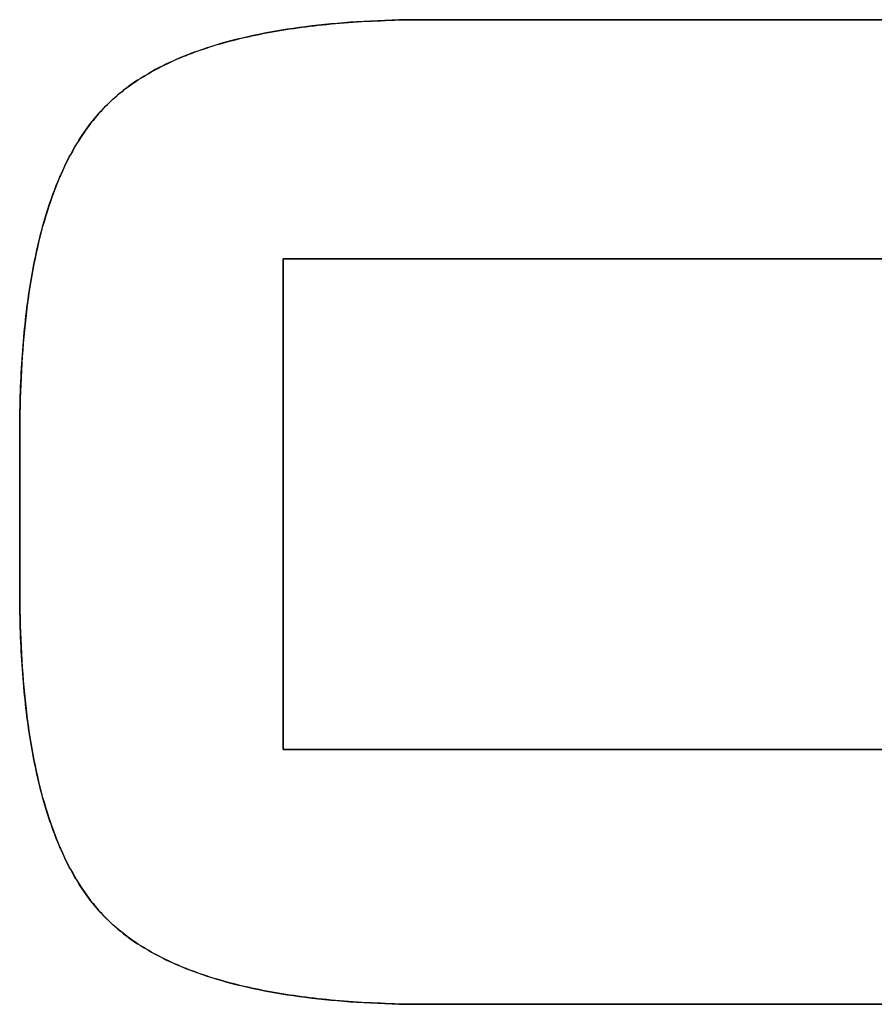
# Model space of a CAD drawing. Extents: x -4.4 to 4.4, y -6.1 to 5.8.
# Tile 101 of 157: x -0.3916 to -0.3333, y -1.1063 to -1.0391. Entities that reach past the tile are written whole.
import ezdxf

# ---------------------------------------------------------------- set-up
doc = ezdxf.new("R2010")
doc.units = 0
doc.layers.get('0').update_dxf_attribs({"linetype": 'CONTINUOUS'})

# ---------------------------------------------------------------- blocks, each defined once
blk = doc.blocks.new('*U1')
for p, q in [((-0.363701, -1.03908, 5.305), (-0.363701, -1.03908, 5.3048)), ((-0.299914, -1.03908, 5.3048), (-0.363701, -1.03908, 5.3048)), ((-0.363701, -1.03908, 5.305), (-0.299914, -1.03908, 5.305)), ((-0.373642, -1.055411, 5.3048), (-0.288908, -1.055411, 5.3048)), ((-0.373642, -1.088902, 5.3048), (-0.373642, -1.055411, 5.3048)), ((-0.288908, -1.055411, 5.305), (-0.373642, -1.055411, 5.305)), ((-0.373642, -1.055411, 5.305), (-0.373642, -1.088902, 5.305)), ((-0.39163, -1.067482, 5.305), (-0.39163, -1.067482, 5.3048)), ((-0.39163, -1.067482, 5.3048), (-0.39163, -1.077896, 5.3048)), ((-0.39163, -1.077896, 5.305), (-0.39163, -1.067482, 5.305)), ((-0.39163, -1.077896, 5.305), (-0.39163, -1.077896, 5.3048)), ((-0.298139, -1.088902, 5.3048), (-0.373642, -1.088902, 5.3048)), ((-0.373642, -1.088902, 5.305), (-0.298139, -1.088902, 5.305)), ((-0.363701, -1.106299, 5.305), (-0.363701, -1.106299, 5.3048)), ((-0.363701, -1.106299, 5.3048), (-0.288317, -1.106299, 5.3048)), ((-0.288317, -1.106299, 5.305), (-0.363701, -1.106299, 5.305))]:
    blk.add_line(p, q)
at = {"extrusion": (0, -1, 0)}
for p, q in [((-0.363701, -1.03908, 5.305), (-0.299914, -1.03908, 5.305)), ((-0.363701, -1.03908, 5.305), (-0.363701, -1.03908, 5.3048)), ((-0.299914, -1.03908, 5.3048), (-0.363701, -1.03908, 5.3048)), ((-0.373642, -1.088902, 5.305), (-0.298139, -1.088902, 5.305)), ((-0.373642, -1.088902, 5.305), (-0.373642, -1.088902, 5.3048)), ((-0.298139, -1.088902, 5.3048), (-0.373642, -1.088902, 5.3048))]:
    blk.add_line(p, q, dxfattribs=at)
at = {"extrusion": (-1, 0, 0)}
for p, q in [((-0.373642, -1.055411, 5.305), (-0.373642, -1.088902, 5.305)), ((-0.373642, -1.055411, 5.305), (-0.373642, -1.055411, 5.3048)), ((-0.373642, -1.088902, 5.3048), (-0.373642, -1.055411, 5.3048)), ((-0.373642, -1.088902, 5.305), (-0.373642, -1.088902, 5.3048))]:
    blk.add_line(p, q, dxfattribs=at)
at = {"extrusion": (0, 1, 0)}
for p, q in [((-0.288908, -1.055411, 5.305), (-0.373642, -1.055411, 5.305)), ((-0.373642, -1.055411, 5.305), (-0.373642, -1.055411, 5.3048)), ((-0.373642, -1.055411, 5.3048), (-0.288908, -1.055411, 5.3048)), ((-0.288317, -1.106299, 5.305), (-0.363701, -1.106299, 5.305)), ((-0.363701, -1.106299, 5.305), (-0.363701, -1.106299, 5.3048)), ((-0.363701, -1.106299, 5.3048), (-0.288317, -1.106299, 5.3048))]:
    blk.add_line(p, q, dxfattribs=at)
at = {"extrusion": (1, 0, 0)}
for p, q in [((-0.39163, -1.077896, 5.305), (-0.39163, -1.067482, 5.305)), ((-0.39163, -1.067482, 5.305), (-0.39163, -1.067482, 5.3048)), ((-0.39163, -1.067482, 5.3048), (-0.39163, -1.077896, 5.3048)), ((-0.39163, -1.077896, 5.305), (-0.39163, -1.077896, 5.3048))]:
    blk.add_line(p, q, dxfattribs=at)
for points in [[(-0.39163, -1.06748, 5.305), (-0.39163, -1.06714, 5.305), (-0.391628, -1.0668, 5.305), (-0.391625, -1.06646, 5.305), (-0.39162, -1.06612, 5.305), (-0.391614, -1.06579, 5.305), (-0.391607, -1.06546, 5.305), (-0.391599, -1.06513, 5.305), (-0.39159, -1.0648, 5.305), (-0.391579, -1.06447, 5.305), (-0.391567, -1.06415, 5.305), (-0.391553, -1.06383, 5.305), (-0.391539, -1.06351, 5.305), (-0.391523, -1.0632, 5.305), (-0.391506, -1.06288, 5.305), (-0.391487, -1.06257, 5.305), (-0.391467, -1.06226, 5.305), (-0.391447, -1.06196, 5.305), (-0.391424, -1.06165, 5.305), (-0.391401, -1.06135, 5.305), (-0.391376, -1.06105, 5.305), (-0.39135, -1.06075, 5.305), (-0.391323, -1.06046, 5.305), (-0.391294, -1.06017, 5.305), (-0.391264, -1.05988, 5.305), (-0.391233, -1.05959, 5.305), (-0.3912, -1.0593, 5.305), (-0.391167, -1.05902, 5.305), (-0.391132, -1.05874, 5.305), (-0.391096, -1.05846, 5.305), (-0.391058, -1.05818, 5.305), (-0.391019, -1.05791, 5.305), (-0.390979, -1.05763, 5.305), (-0.390938, -1.05736, 5.305), (-0.390895, -1.0571, 5.305), (-0.390851, -1.05683, 5.305), (-0.390806, -1.05657, 5.305), (-0.39076, -1.05631, 5.305), (-0.390712, -1.05605, 5.305), (-0.390663, -1.05579, 5.305), (-0.390613, -1.05554, 5.305), (-0.390561, -1.05529, 5.305), (-0.390509, -1.05504, 5.305), (-0.390455, -1.05479, 5.305), (-0.390399, -1.05455, 5.305), (-0.390343, -1.05431, 5.305), (-0.390285, -1.05407, 5.305), (-0.390226, -1.05383, 5.305), (-0.390165, -1.05359, 5.305), (-0.390104, -1.05336, 5.305), (-0.390041, -1.05313, 5.305), (-0.389977, -1.0529, 5.305), (-0.389911, -1.05267, 5.305), (-0.389844, -1.05245, 5.305), (-0.389776, -1.05223, 5.305), (-0.389707, -1.05201, 5.305), (-0.389636, -1.05179, 5.305), (-0.389564, -1.05158, 5.305), (-0.389491, -1.05136, 5.305), (-0.389417, -1.05115, 5.305), (-0.389341, -1.05095, 5.305), (-0.389264, -1.05074, 5.305), (-0.389186, -1.05054, 5.305), (-0.389107, -1.05034, 5.305), (-0.389026, -1.05014, 5.305), (-0.388944, -1.04994, 5.305), (-0.388861, -1.04975, 5.305), (-0.388776, -1.04956, 5.305), (-0.38869, -1.04937, 5.305), (-0.388603, -1.04918, 5.305), (-0.388515, -1.04899, 5.305), (-0.388425, -1.04881, 5.305), (-0.388334, -1.04863, 5.305), (-0.388242, -1.04845, 5.305), (-0.388149, -1.04828, 5.305), (-0.388054, -1.0481, 5.305), (-0.387958, -1.04793, 5.305), (-0.38786, -1.04776, 5.305), (-0.387762, -1.0476, 5.305), (-0.387662, -1.04743, 5.305), (-0.387561, -1.04727, 5.305), (-0.387459, -1.04711, 5.305), (-0.387355, -1.04696, 5.305), (-0.38725, -1.0468, 5.305), (-0.387144, -1.04665, 5.305), (-0.387036, -1.0465, 5.305), (-0.386928, -1.04635, 5.305), (-0.386818, -1.0462, 5.305), (-0.386706, -1.04606, 5.305), (-0.386594, -1.04592, 5.305), (-0.38648, -1.04578, 5.305), (-0.386365, -1.04564, 5.305), (-0.386249, -1.04551, 5.305), (-0.386131, -1.04538, 5.305), (-0.386012, -1.04525, 5.305), (-0.385892, -1.04512, 5.305), (-0.38577, -1.04499, 5.305), (-0.385647, -1.04487, 5.305), (-0.385521, -1.04475, 5.305), (-0.385392, -1.04463, 5.305), (-0.385262, -1.04451, 5.305), (-0.385129, -1.04439, 5.305), (-0.384993, -1.04427, 5.305), (-0.384856, -1.04415, 5.305), (-0.384716, -1.04404, 5.305), (-0.384574, -1.04393, 5.305), (-0.384429, -1.04381, 5.305), (-0.384282, -1.0437, 5.305), (-0.384133, -1.04359, 5.305), (-0.383982, -1.04349, 5.305), (-0.383828, -1.04338, 5.305), (-0.383672, -1.04327, 5.305), (-0.383513, -1.04317, 5.305), (-0.383353, -1.04307, 5.305), (-0.38319, -1.04297, 5.305), (-0.383024, -1.04286, 5.305), (-0.382857, -1.04277, 5.305), (-0.382687, -1.04267, 5.305), (-0.382514, -1.04257, 5.305), (-0.38234, -1.04248, 5.305), (-0.382163, -1.04238, 5.305), (-0.381984, -1.04229, 5.305), (-0.381802, -1.0422, 5.305), (-0.381618, -1.04211, 5.305), (-0.381432, -1.04202, 5.305), (-0.381244, -1.04193, 5.305), (-0.381053, -1.04185, 5.305), (-0.38086, -1.04176, 5.305), (-0.380665, -1.04168, 5.305), (-0.380467, -1.0416, 5.305), (-0.380267, -1.04152, 5.305), (-0.380065, -1.04144, 5.305), (-0.37986, -1.04136, 5.305), (-0.379653, -1.04128, 5.305), (-0.379444, -1.04121, 5.305), (-0.379233, -1.04113, 5.305), (-0.379019, -1.04106, 5.305), (-0.378803, -1.04099, 5.305), (-0.378584, -1.04092, 5.305), (-0.378363, -1.04085, 5.305), (-0.37814, -1.04078, 5.305), (-0.377915, -1.04072, 5.305), (-0.377687, -1.04065, 5.305), (-0.377457, -1.04059, 5.305), (-0.377225, -1.04053, 5.305), (-0.37699, -1.04047, 5.305), (-0.376754, -1.04041, 5.305), (-0.376514, -1.04035, 5.305), (-0.376273, -1.04029, 5.305), (-0.376029, -1.04024, 5.305), (-0.375783, -1.04018, 5.305), (-0.375534, -1.04013, 5.305), (-0.375283, -1.04008, 5.305), (-0.37503, -1.04003, 5.305), (-0.374775, -1.03998, 5.305), (-0.374517, -1.03993, 5.305), (-0.374257, -1.03988, 5.305), (-0.373995, -1.03984, 5.305), (-0.37373, -1.03979, 5.305), (-0.373463, -1.03975, 5.305), (-0.373194, -1.03971, 5.305), (-0.372922, -1.03967, 5.305), (-0.372649, -1.03963, 5.305), (-0.372372, -1.03959, 5.305), (-0.372094, -1.03956, 5.305), (-0.371813, -1.03952, 5.305), (-0.37153, -1.03949, 5.305), (-0.371245, -1.03946, 5.305), (-0.370957, -1.03943, 5.305), (-0.370667, -1.0394, 5.305), (-0.370374, -1.03937, 5.305), (-0.37008, -1.03934, 5.305), (-0.369783, -1.03932, 5.305), (-0.369483, -1.03929, 5.305), (-0.369182, -1.03927, 5.305), (-0.368878, -1.03925, 5.305), (-0.368572, -1.03923, 5.305), (-0.368263, -1.03921, 5.305), (-0.367952, -1.03919, 5.305), (-0.367639, -1.03917, 5.305), (-0.367324, -1.03916, 5.305), (-0.367006, -1.03915, 5.305), (-0.366686, -1.03913, 5.305), (-0.366364, -1.03912, 5.305), (-0.366039, -1.03911, 5.305), (-0.365712, -1.0391, 5.305), (-0.365382, -1.0391, 5.305), (-0.365051, -1.03909, 5.305), (-0.364717, -1.03909, 5.305), (-0.364381, -1.03908, 5.305), (-0.364042, -1.03908, 5.305), (-0.363701, -1.03908, 5.305)], [(-0.363701, -1.03908, 5.3048), (-0.364213, -1.03908, 5.3048), (-0.36472, -1.03909, 5.3048), (-0.365221, -1.03909, 5.3048), (-0.365717, -1.0391, 5.3048), (-0.366208, -1.03912, 5.3048), (-0.366693, -1.03913, 5.3048), (-0.367174, -1.03915, 5.3048), (-0.367649, -1.03917, 5.3048), (-0.368119, -1.0392, 5.3048), (-0.368584, -1.03923, 5.3048), (-0.369043, -1.03926, 5.3048), (-0.369498, -1.03929, 5.3048), (-0.369947, -1.03933, 5.3048), (-0.370391, -1.03937, 5.3048), (-0.370829, -1.03941, 5.3048), (-0.371263, -1.03946, 5.3048), (-0.371691, -1.03951, 5.3048), (-0.372114, -1.03956, 5.3048), (-0.372531, -1.03961, 5.3048), (-0.372944, -1.03967, 5.3048), (-0.373351, -1.03973, 5.3048), (-0.373753, -1.0398, 5.3048), (-0.37415, -1.03986, 5.3048), (-0.374542, -1.03993, 5.3048), (-0.374928, -1.04001, 5.3048), (-0.375309, -1.04008, 5.3048), (-0.375685, -1.04016, 5.3048), (-0.376056, -1.04024, 5.3048), (-0.376421, -1.04033, 5.3048), (-0.376782, -1.04041, 5.3048), (-0.377137, -1.0405, 5.3048), (-0.377486, -1.0406, 5.3048), (-0.377831, -1.04069, 5.3048), (-0.37817, -1.04079, 5.3048), (-0.378505, -1.0409, 5.3048), (-0.378833, -1.041, 5.3048), (-0.379157, -1.04111, 5.3048), (-0.379476, -1.04122, 5.3048), (-0.379789, -1.04133, 5.3048), (-0.380097, -1.04145, 5.3048), (-0.3804, -1.04157, 5.3048), (-0.380697, -1.04169, 5.3048), (-0.38099, -1.04182, 5.3048), (-0.381277, -1.04195, 5.3048), (-0.381559, -1.04208, 5.3048), (-0.381835, -1.04222, 5.3048), (-0.382107, -1.04235, 5.3048), (-0.382373, -1.04249, 5.3048), (-0.382634, -1.04264, 5.3048), (-0.38289, -1.04279, 5.3048), (-0.38314, -1.04293, 5.3048), (-0.383386, -1.04309, 5.3048), (-0.383626, -1.04324, 5.3048), (-0.383861, -1.0434, 5.3048), (-0.38409, -1.04356, 5.3048), (-0.384315, -1.04373, 5.3048), (-0.384534, -1.0439, 5.3048), (-0.384748, -1.04407, 5.3048), (-0.384957, -1.04424, 5.3048), (-0.38516, -1.04442, 5.3048), (-0.385359, -1.04459, 5.3048), (-0.385552, -1.04478, 5.3048), (-0.385739, -1.04496, 5.3048), (-0.385922, -1.04515, 5.3048), (-0.386102, -1.04534, 5.3048), (-0.386279, -1.04554, 5.3048), (-0.386453, -1.04575, 5.3048), (-0.386624, -1.04596, 5.3048), (-0.386792, -1.04617, 5.3048), (-0.386958, -1.04639, 5.3048), (-0.38712, -1.04661, 5.3048), (-0.38728, -1.04684, 5.3048), (-0.387437, -1.04708, 5.3048), (-0.387591, -1.04732, 5.3048), (-0.387742, -1.04756, 5.3048), (-0.38789, -1.04781, 5.3048), (-0.388035, -1.04807, 5.3048), (-0.388177, -1.04833, 5.3048), (-0.388317, -1.0486, 5.3048), (-0.388453, -1.04887, 5.3048), (-0.388587, -1.04915, 5.3048), (-0.388718, -1.04943, 5.3048), (-0.388846, -1.04971, 5.3048), (-0.388971, -1.05001, 5.3048), (-0.389093, -1.0503, 5.3048), (-0.389213, -1.05061, 5.3048), (-0.389329, -1.05091, 5.3048), (-0.389443, -1.05123, 5.3048), (-0.389554, -1.05155, 5.3048), (-0.389661, -1.05187, 5.3048), (-0.389766, -1.0522, 5.3048), (-0.389869, -1.05253, 5.3048), (-0.389968, -1.05287, 5.3048), (-0.390064, -1.05321, 5.3048), (-0.390158, -1.05356, 5.3048), (-0.390248, -1.05392, 5.3048), (-0.390336, -1.05428, 5.3048), (-0.390421, -1.05464, 5.3048), (-0.390503, -1.05501, 5.3048), (-0.390582, -1.05539, 5.3048), (-0.390658, -1.05577, 5.3048), (-0.390731, -1.05615, 5.3048), (-0.390802, -1.05654, 5.3048), (-0.39087, -1.05694, 5.3048), (-0.390934, -1.05734, 5.3048), (-0.390996, -1.05775, 5.3048), (-0.391055, -1.05816, 5.3048), (-0.391111, -1.05858, 5.3048), (-0.391164, -1.059, 5.3048), (-0.391215, -1.05943, 5.3048), (-0.391262, -1.05986, 5.3048), (-0.391307, -1.0603, 5.3048), (-0.391348, -1.06074, 5.3048), (-0.391387, -1.06119, 5.3048), (-0.391423, -1.06164, 5.3048), (-0.391456, -1.0621, 5.3048), (-0.391486, -1.06256, 5.3048), (-0.391514, -1.06303, 5.3048), (-0.391538, -1.0635, 5.3048), (-0.39156, -1.06398, 5.3048), (-0.391578, -1.06447, 5.3048), (-0.391594, -1.06496, 5.3048), (-0.391607, -1.06545, 5.3048), (-0.391617, -1.06595, 5.3048), (-0.391625, -1.06646, 5.3048), (-0.391629, -1.06697, 5.3048), (-0.39163, -1.06748, 5.3048)], [(-0.363701, -1.03908, 5.3048), (-0.364213, -1.03908, 5.3048), (-0.36472, -1.03909, 5.3048), (-0.365221, -1.03909, 5.3048), (-0.365717, -1.0391, 5.3048), (-0.366208, -1.03912, 5.3048), (-0.366693, -1.03913, 5.3048), (-0.367174, -1.03915, 5.3048), (-0.367649, -1.03917, 5.3048), (-0.368119, -1.0392, 5.3048), (-0.368584, -1.03923, 5.3048), (-0.369043, -1.03926, 5.3048), (-0.369498, -1.03929, 5.3048), (-0.369947, -1.03933, 5.3048), (-0.370391, -1.03937, 5.3048), (-0.370829, -1.03941, 5.3048), (-0.371263, -1.03946, 5.3048), (-0.371691, -1.03951, 5.3048), (-0.372114, -1.03956, 5.3048), (-0.372531, -1.03961, 5.3048), (-0.372944, -1.03967, 5.3048), (-0.373351, -1.03973, 5.3048), (-0.373753, -1.0398, 5.3048), (-0.37415, -1.03986, 5.3048), (-0.374542, -1.03993, 5.3048), (-0.374928, -1.04001, 5.3048), (-0.375309, -1.04008, 5.3048), (-0.375685, -1.04016, 5.3048), (-0.376056, -1.04024, 5.3048), (-0.376421, -1.04033, 5.3048), (-0.376782, -1.04041, 5.3048), (-0.377137, -1.0405, 5.3048), (-0.377486, -1.0406, 5.3048), (-0.377831, -1.04069, 5.3048), (-0.37817, -1.04079, 5.3048), (-0.378505, -1.0409, 5.3048), (-0.378833, -1.041, 5.3048), (-0.379157, -1.04111, 5.3048), (-0.379476, -1.04122, 5.3048), (-0.379789, -1.04133, 5.3048), (-0.380097, -1.04145, 5.3048), (-0.3804, -1.04157, 5.3048), (-0.380697, -1.04169, 5.3048), (-0.38099, -1.04182, 5.3048), (-0.381277, -1.04195, 5.3048), (-0.381559, -1.04208, 5.3048), (-0.381835, -1.04222, 5.3048), (-0.382107, -1.04235, 5.3048), (-0.382373, -1.04249, 5.3048), (-0.382634, -1.04264, 5.3048), (-0.38289, -1.04279, 5.3048), (-0.38314, -1.04293, 5.3048), (-0.383386, -1.04309, 5.3048), (-0.383626, -1.04324, 5.3048), (-0.383861, -1.0434, 5.3048), (-0.38409, -1.04356, 5.3048), (-0.384315, -1.04373, 5.3048), (-0.384534, -1.0439, 5.3048), (-0.384748, -1.04407, 5.3048), (-0.384957, -1.04424, 5.3048), (-0.38516, -1.04442, 5.3048), (-0.385359, -1.04459, 5.3048), (-0.385552, -1.04478, 5.3048), (-0.385739, -1.04496, 5.3048), (-0.385922, -1.04515, 5.3048), (-0.386102, -1.04534, 5.3048), (-0.386279, -1.04554, 5.3048), (-0.386453, -1.04575, 5.3048), (-0.386624, -1.04596, 5.3048), (-0.386792, -1.04617, 5.3048), (-0.386958, -1.04639, 5.3048), (-0.38712, -1.04661, 5.3048), (-0.38728, -1.04684, 5.3048), (-0.387437, -1.04708, 5.3048), (-0.387591, -1.04732, 5.3048), (-0.387742, -1.04756, 5.3048), (-0.38789, -1.04781, 5.3048), (-0.388035, -1.04807, 5.3048), (-0.388177, -1.04833, 5.3048), (-0.388317, -1.0486, 5.3048), (-0.388453, -1.04887, 5.3048), (-0.388587, -1.04915, 5.3048), (-0.388718, -1.04943, 5.3048), (-0.388846, -1.04971, 5.3048), (-0.388971, -1.05001, 5.3048), (-0.389093, -1.0503, 5.3048), (-0.389213, -1.05061, 5.3048), (-0.389329, -1.05091, 5.3048), (-0.389443, -1.05123, 5.3048), (-0.389554, -1.05155, 5.3048), (-0.389661, -1.05187, 5.3048), (-0.389766, -1.0522, 5.3048), (-0.389869, -1.05253, 5.3048), (-0.389968, -1.05287, 5.3048), (-0.390064, -1.05321, 5.3048), (-0.390158, -1.05356, 5.3048), (-0.390248, -1.05392, 5.3048), (-0.390336, -1.05428, 5.3048), (-0.390421, -1.05464, 5.3048), (-0.390503, -1.05501, 5.3048), (-0.390582, -1.05539, 5.3048), (-0.390658, -1.05577, 5.3048), (-0.390731, -1.05615, 5.3048), (-0.390802, -1.05654, 5.3048), (-0.39087, -1.05694, 5.3048), (-0.390934, -1.05734, 5.3048), (-0.390996, -1.05775, 5.3048), (-0.391055, -1.05816, 5.3048), (-0.391111, -1.05858, 5.3048), (-0.391164, -1.059, 5.3048), (-0.391215, -1.05943, 5.3048), (-0.391262, -1.05986, 5.3048), (-0.391307, -1.0603, 5.3048), (-0.391348, -1.06074, 5.3048), (-0.391387, -1.06119, 5.3048), (-0.391423, -1.06164, 5.3048), (-0.391456, -1.0621, 5.3048), (-0.391486, -1.06256, 5.3048), (-0.391514, -1.06303, 5.3048), (-0.391538, -1.0635, 5.3048), (-0.39156, -1.06398, 5.3048), (-0.391578, -1.06447, 5.3048), (-0.391594, -1.06496, 5.3048), (-0.391607, -1.06545, 5.3048), (-0.391617, -1.06595, 5.3048), (-0.391625, -1.06646, 5.3048), (-0.391629, -1.06697, 5.3048), (-0.39163, -1.06748, 5.3048)], [(-0.39163, -1.06748, 5.305), (-0.39163, -1.06714, 5.305), (-0.391628, -1.0668, 5.305), (-0.391625, -1.06646, 5.305), (-0.39162, -1.06612, 5.305), (-0.391614, -1.06579, 5.305), (-0.391607, -1.06546, 5.305), (-0.391599, -1.06513, 5.305), (-0.39159, -1.0648, 5.305), (-0.391579, -1.06447, 5.305), (-0.391567, -1.06415, 5.305), (-0.391553, -1.06383, 5.305), (-0.391539, -1.06351, 5.305), (-0.391523, -1.0632, 5.305), (-0.391506, -1.06288, 5.305), (-0.391487, -1.06257, 5.305), (-0.391467, -1.06226, 5.305), (-0.391447, -1.06196, 5.305), (-0.391424, -1.06165, 5.305), (-0.391401, -1.06135, 5.305), (-0.391376, -1.06105, 5.305), (-0.39135, -1.06075, 5.305), (-0.391323, -1.06046, 5.305), (-0.391294, -1.06017, 5.305), (-0.391264, -1.05988, 5.305), (-0.391233, -1.05959, 5.305), (-0.3912, -1.0593, 5.305), (-0.391167, -1.05902, 5.305), (-0.391132, -1.05874, 5.305), (-0.391096, -1.05846, 5.305), (-0.391058, -1.05818, 5.305), (-0.391019, -1.05791, 5.305), (-0.390979, -1.05763, 5.305), (-0.390938, -1.05736, 5.305), (-0.390895, -1.0571, 5.305), (-0.390851, -1.05683, 5.305), (-0.390806, -1.05657, 5.305), (-0.39076, -1.05631, 5.305), (-0.390712, -1.05605, 5.305), (-0.390663, -1.05579, 5.305), (-0.390613, -1.05554, 5.305), (-0.390561, -1.05529, 5.305), (-0.390509, -1.05504, 5.305), (-0.390455, -1.05479, 5.305), (-0.390399, -1.05455, 5.305), (-0.390343, -1.05431, 5.305), (-0.390285, -1.05407, 5.305), (-0.390226, -1.05383, 5.305), (-0.390165, -1.05359, 5.305), (-0.390104, -1.05336, 5.305), (-0.390041, -1.05313, 5.305), (-0.389977, -1.0529, 5.305), (-0.389911, -1.05267, 5.305), (-0.389844, -1.05245, 5.305), (-0.389776, -1.05223, 5.305), (-0.389707, -1.05201, 5.305), (-0.389636, -1.05179, 5.305), (-0.389564, -1.05158, 5.305), (-0.389491, -1.05136, 5.305), (-0.389417, -1.05115, 5.305), (-0.389341, -1.05095, 5.305), (-0.389264, -1.05074, 5.305), (-0.389186, -1.05054, 5.305), (-0.389107, -1.05034, 5.305), (-0.389026, -1.05014, 5.305), (-0.388944, -1.04994, 5.305), (-0.388861, -1.04975, 5.305), (-0.388776, -1.04956, 5.305), (-0.38869, -1.04937, 5.305), (-0.388603, -1.04918, 5.305), (-0.388515, -1.04899, 5.305), (-0.388425, -1.04881, 5.305), (-0.388334, -1.04863, 5.305), (-0.388242, -1.04845, 5.305), (-0.388149, -1.04828, 5.305), (-0.388054, -1.0481, 5.305), (-0.387958, -1.04793, 5.305), (-0.38786, -1.04776, 5.305), (-0.387762, -1.0476, 5.305), (-0.387662, -1.04743, 5.305), (-0.387561, -1.04727, 5.305), (-0.387459, -1.04711, 5.305), (-0.387355, -1.04696, 5.305), (-0.38725, -1.0468, 5.305), (-0.387144, -1.04665, 5.305), (-0.387036, -1.0465, 5.305), (-0.386928, -1.04635, 5.305), (-0.386818, -1.0462, 5.305), (-0.386706, -1.04606, 5.305), (-0.386594, -1.04592, 5.305), (-0.38648, -1.04578, 5.305), (-0.386365, -1.04564, 5.305), (-0.386249, -1.04551, 5.305), (-0.386131, -1.04538, 5.305), (-0.386012, -1.04525, 5.305), (-0.385892, -1.04512, 5.305), (-0.38577, -1.04499, 5.305), (-0.385647, -1.04487, 5.305), (-0.385521, -1.04475, 5.305), (-0.385392, -1.04463, 5.305), (-0.385262, -1.04451, 5.305), (-0.385129, -1.04439, 5.305), (-0.384993, -1.04427, 5.305), (-0.384856, -1.04415, 5.305), (-0.384716, -1.04404, 5.305), (-0.384574, -1.04393, 5.305), (-0.384429, -1.04381, 5.305), (-0.384282, -1.0437, 5.305), (-0.384133, -1.04359, 5.305), (-0.383982, -1.04349, 5.305), (-0.383828, -1.04338, 5.305), (-0.383672, -1.04327, 5.305), (-0.383513, -1.04317, 5.305), (-0.383353, -1.04307, 5.305), (-0.38319, -1.04297, 5.305), (-0.383024, -1.04286, 5.305), (-0.382857, -1.04277, 5.305), (-0.382687, -1.04267, 5.305), (-0.382514, -1.04257, 5.305), (-0.38234, -1.04248, 5.305), (-0.382163, -1.04238, 5.305), (-0.381984, -1.04229, 5.305), (-0.381802, -1.0422, 5.305), (-0.381618, -1.04211, 5.305), (-0.381432, -1.04202, 5.305), (-0.381244, -1.04193, 5.305), (-0.381053, -1.04185, 5.305), (-0.38086, -1.04176, 5.305), (-0.380665, -1.04168, 5.305), (-0.380467, -1.0416, 5.305), (-0.380267, -1.04152, 5.305), (-0.380065, -1.04144, 5.305), (-0.37986, -1.04136, 5.305), (-0.379653, -1.04128, 5.305), (-0.379444, -1.04121, 5.305), (-0.379233, -1.04113, 5.305), (-0.379019, -1.04106, 5.305), (-0.378803, -1.04099, 5.305), (-0.378584, -1.04092, 5.305), (-0.378363, -1.04085, 5.305), (-0.37814, -1.04078, 5.305), (-0.377915, -1.04072, 5.305), (-0.377687, -1.04065, 5.305), (-0.377457, -1.04059, 5.305), (-0.377225, -1.04053, 5.305), (-0.37699, -1.04047, 5.305), (-0.376754, -1.04041, 5.305), (-0.376514, -1.04035, 5.305), (-0.376273, -1.04029, 5.305), (-0.376029, -1.04024, 5.305), (-0.375783, -1.04018, 5.305), (-0.375534, -1.04013, 5.305), (-0.375283, -1.04008, 5.305), (-0.37503, -1.04003, 5.305), (-0.374775, -1.03998, 5.305), (-0.374517, -1.03993, 5.305), (-0.374257, -1.03988, 5.305), (-0.373995, -1.03984, 5.305), (-0.37373, -1.03979, 5.305), (-0.373463, -1.03975, 5.305), (-0.373194, -1.03971, 5.305), (-0.372922, -1.03967, 5.305), (-0.372649, -1.03963, 5.305), (-0.372372, -1.03959, 5.305), (-0.372094, -1.03956, 5.305), (-0.371813, -1.03952, 5.305), (-0.37153, -1.03949, 5.305), (-0.371245, -1.03946, 5.305), (-0.370957, -1.03943, 5.305), (-0.370667, -1.0394, 5.305), (-0.370374, -1.03937, 5.305), (-0.37008, -1.03934, 5.305), (-0.369783, -1.03932, 5.305), (-0.369483, -1.03929, 5.305), (-0.369182, -1.03927, 5.305), (-0.368878, -1.03925, 5.305), (-0.368572, -1.03923, 5.305), (-0.368263, -1.03921, 5.305), (-0.367952, -1.03919, 5.305), (-0.367639, -1.03917, 5.305), (-0.367324, -1.03916, 5.305), (-0.367006, -1.03915, 5.305), (-0.366686, -1.03913, 5.305), (-0.366364, -1.03912, 5.305), (-0.366039, -1.03911, 5.305), (-0.365712, -1.0391, 5.305), (-0.365382, -1.0391, 5.305), (-0.365051, -1.03909, 5.305), (-0.364717, -1.03909, 5.305), (-0.364381, -1.03908, 5.305), (-0.364042, -1.03908, 5.305), (-0.363701, -1.03908, 5.305)], [(-0.363701, -1.1063, 5.305), (-0.364042, -1.1063, 5.305), (-0.364381, -1.1063, 5.305), (-0.364717, -1.10629, 5.305), (-0.365051, -1.10629, 5.305), (-0.365382, -1.10628, 5.305), (-0.365712, -1.10628, 5.305), (-0.366039, -1.10627, 5.305), (-0.366364, -1.10626, 5.305), (-0.366686, -1.10625, 5.305), (-0.367006, -1.10623, 5.305), (-0.367324, -1.10622, 5.305), (-0.367639, -1.1062, 5.305), (-0.367952, -1.10619, 5.305), (-0.368263, -1.10617, 5.305), (-0.368572, -1.10615, 5.305), (-0.368878, -1.10613, 5.305), (-0.369182, -1.10611, 5.305), (-0.369483, -1.10609, 5.305), (-0.369783, -1.10606, 5.305), (-0.37008, -1.10604, 5.305), (-0.370374, -1.10601, 5.305), (-0.370667, -1.10598, 5.305), (-0.370957, -1.10595, 5.305), (-0.371245, -1.10592, 5.305), (-0.37153, -1.10589, 5.305), (-0.371813, -1.10586, 5.305), (-0.372094, -1.10582, 5.305), (-0.372372, -1.10579, 5.305), (-0.372649, -1.10575, 5.305), (-0.372922, -1.10571, 5.305), (-0.373194, -1.10567, 5.305), (-0.373463, -1.10563, 5.305), (-0.37373, -1.10559, 5.305), (-0.373995, -1.10554, 5.305), (-0.374257, -1.1055, 5.305), (-0.374517, -1.10545, 5.305), (-0.374775, -1.1054, 5.305), (-0.37503, -1.10535, 5.305), (-0.375283, -1.1053, 5.305), (-0.375534, -1.10525, 5.305), (-0.375783, -1.1052, 5.305), (-0.376029, -1.10514, 5.305), (-0.376273, -1.10509, 5.305), (-0.376514, -1.10503, 5.305), (-0.376754, -1.10497, 5.305), (-0.37699, -1.10491, 5.305), (-0.377225, -1.10485, 5.305), (-0.377457, -1.10479, 5.305), (-0.377687, -1.10473, 5.305), (-0.377915, -1.10466, 5.305), (-0.37814, -1.10459, 5.305), (-0.378363, -1.10453, 5.305), (-0.378584, -1.10446, 5.305), (-0.378803, -1.10439, 5.305), (-0.379019, -1.10432, 5.305), (-0.379233, -1.10424, 5.305), (-0.379444, -1.10417, 5.305), (-0.379653, -1.10409, 5.305), (-0.37986, -1.10402, 5.305), (-0.380065, -1.10394, 5.305), (-0.380267, -1.10386, 5.305), (-0.380467, -1.10378, 5.305), (-0.380665, -1.1037, 5.305), (-0.38086, -1.10361, 5.305), (-0.381053, -1.10353, 5.305), (-0.381244, -1.10344, 5.305), (-0.381432, -1.10336, 5.305), (-0.381618, -1.10327, 5.305), (-0.381802, -1.10318, 5.305), (-0.381984, -1.10309, 5.305), (-0.382163, -1.103, 5.305), (-0.38234, -1.1029, 5.305), (-0.382514, -1.10281, 5.305), (-0.382687, -1.10271, 5.305), (-0.382857, -1.10261, 5.305), (-0.383024, -1.10251, 5.305), (-0.38319, -1.10241, 5.305), (-0.383353, -1.10231, 5.305), (-0.383513, -1.10221, 5.305), (-0.383672, -1.10211, 5.305), (-0.383828, -1.102, 5.305), (-0.383982, -1.10189, 5.305), (-0.384133, -1.10178, 5.305), (-0.384282, -1.10168, 5.305), (-0.384429, -1.10156, 5.305), (-0.384574, -1.10145, 5.305), (-0.384716, -1.10134, 5.305), (-0.384856, -1.10122, 5.305), (-0.384993, -1.10111, 5.305), (-0.385129, -1.10099, 5.305), (-0.385262, -1.10087, 5.305), (-0.385392, -1.10075, 5.305), (-0.385521, -1.10063, 5.305), (-0.385647, -1.10051, 5.305), (-0.38577, -1.10038, 5.305), (-0.385892, -1.10026, 5.305), (-0.386012, -1.10013, 5.305), (-0.386131, -1.1, 5.305), (-0.386249, -1.09987, 5.305), (-0.386365, -1.09974, 5.305), (-0.38648, -1.0996, 5.305), (-0.386594, -1.09946, 5.305), (-0.386706, -1.09932, 5.305), (-0.386818, -1.09918, 5.305), (-0.386928, -1.09903, 5.305), (-0.387036, -1.09888, 5.305), (-0.387144, -1.09873, 5.305), (-0.38725, -1.09858, 5.305), (-0.387355, -1.09842, 5.305), (-0.387459, -1.09827, 5.305), (-0.387561, -1.09811, 5.305), (-0.387662, -1.09794, 5.305), (-0.387762, -1.09778, 5.305), (-0.38786, -1.09761, 5.305), (-0.387958, -1.09745, 5.305), (-0.388054, -1.09727, 5.305), (-0.388149, -1.0971, 5.305), (-0.388242, -1.09693, 5.305), (-0.388334, -1.09675, 5.305), (-0.388425, -1.09657, 5.305), (-0.388515, -1.09638, 5.305), (-0.388603, -1.0962, 5.305), (-0.38869, -1.09601, 5.305), (-0.388776, -1.09582, 5.305), (-0.388861, -1.09563, 5.305), (-0.388944, -1.09544, 5.305), (-0.389026, -1.09524, 5.305), (-0.389107, -1.09504, 5.305), (-0.389186, -1.09484, 5.305), (-0.389264, -1.09464, 5.305), (-0.389341, -1.09443, 5.305), (-0.389417, -1.09422, 5.305), (-0.389491, -1.09401, 5.305), (-0.389564, -1.0938, 5.305), (-0.389636, -1.09359, 5.305), (-0.389707, -1.09337, 5.305), (-0.389776, -1.09315, 5.305), (-0.389844, -1.09293, 5.305), (-0.389911, -1.09271, 5.305), (-0.389977, -1.09248, 5.305), (-0.390041, -1.09225, 5.305), (-0.390104, -1.09202, 5.305), (-0.390165, -1.09179, 5.305), (-0.390226, -1.09155, 5.305), (-0.390285, -1.09131, 5.305), (-0.390343, -1.09107, 5.305), (-0.390399, -1.09083, 5.305), (-0.390455, -1.09059, 5.305), (-0.390509, -1.09034, 5.305), (-0.390561, -1.09009, 5.305), (-0.390613, -1.08984, 5.305), (-0.390663, -1.08959, 5.305), (-0.390712, -1.08933, 5.305), (-0.39076, -1.08907, 5.305), (-0.390806, -1.08881, 5.305), (-0.390851, -1.08855, 5.305), (-0.390895, -1.08828, 5.305), (-0.390938, -1.08801, 5.305), (-0.390979, -1.08774, 5.305), (-0.391019, -1.08747, 5.305), (-0.391058, -1.0872, 5.305), (-0.391096, -1.08692, 5.305), (-0.391132, -1.08664, 5.305), (-0.391167, -1.08636, 5.305), (-0.3912, -1.08608, 5.305), (-0.391233, -1.08579, 5.305), (-0.391264, -1.0855, 5.305), (-0.391294, -1.08521, 5.305), (-0.391323, -1.08492, 5.305), (-0.39135, -1.08462, 5.305), (-0.391376, -1.08433, 5.305), (-0.391401, -1.08403, 5.305), (-0.391424, -1.08373, 5.305), (-0.391447, -1.08342, 5.305), (-0.391467, -1.08311, 5.305), (-0.391487, -1.08281, 5.305), (-0.391506, -1.08249, 5.305), (-0.391523, -1.08218, 5.305), (-0.391539, -1.08187, 5.305), (-0.391553, -1.08155, 5.305), (-0.391567, -1.08123, 5.305), (-0.391579, -1.0809, 5.305), (-0.39159, -1.08058, 5.305), (-0.391599, -1.08025, 5.305), (-0.391607, -1.07992, 5.305), (-0.391614, -1.07959, 5.305), (-0.39162, -1.07926, 5.305), (-0.391625, -1.07892, 5.305), (-0.391628, -1.07858, 5.305), (-0.39163, -1.07824, 5.305), (-0.39163, -1.0779, 5.305)], [(-0.39163, -1.0779, 5.3048), (-0.391629, -1.07841, 5.3048), (-0.391625, -1.07892, 5.3048), (-0.391617, -1.07943, 5.3048), (-0.391607, -1.07993, 5.3048), (-0.391594, -1.08042, 5.3048), (-0.391578, -1.08091, 5.3048), (-0.39156, -1.0814, 5.3048), (-0.391538, -1.08188, 5.3048), (-0.391514, -1.08235, 5.3048), (-0.391486, -1.08282, 5.3048), (-0.391456, -1.08328, 5.3048), (-0.391423, -1.08374, 5.3048), (-0.391387, -1.08419, 5.3048), (-0.391348, -1.08464, 5.3048), (-0.391307, -1.08508, 5.3048), (-0.391262, -1.08552, 5.3048), (-0.391215, -1.08595, 5.3048), (-0.391164, -1.08638, 5.3048), (-0.391111, -1.0868, 5.3048), (-0.391055, -1.08722, 5.3048), (-0.390996, -1.08763, 5.3048), (-0.390934, -1.08804, 5.3048), (-0.39087, -1.08844, 5.3048), (-0.390802, -1.08883, 5.3048), (-0.390731, -1.08923, 5.3048), (-0.390658, -1.08961, 5.3048), (-0.390582, -1.08999, 5.3048), (-0.390503, -1.09037, 5.3048), (-0.390421, -1.09074, 5.3048), (-0.390336, -1.0911, 5.3048), (-0.390248, -1.09146, 5.3048), (-0.390158, -1.09182, 5.3048), (-0.390064, -1.09217, 5.3048), (-0.389968, -1.09251, 5.3048), (-0.389869, -1.09285, 5.3048), (-0.389766, -1.09318, 5.3048), (-0.389661, -1.09351, 5.3048), (-0.389554, -1.09383, 5.3048), (-0.389443, -1.09415, 5.3048), (-0.389329, -1.09446, 5.3048), (-0.389213, -1.09477, 5.3048), (-0.389093, -1.09507, 5.3048), (-0.388971, -1.09537, 5.3048), (-0.388846, -1.09566, 5.3048), (-0.388718, -1.09595, 5.3048), (-0.388587, -1.09623, 5.3048), (-0.388453, -1.09651, 5.3048), (-0.388317, -1.09678, 5.3048), (-0.388177, -1.09705, 5.3048), (-0.388035, -1.09731, 5.3048), (-0.38789, -1.09756, 5.3048), (-0.387742, -1.09781, 5.3048), (-0.387591, -1.09806, 5.3048), (-0.387437, -1.0983, 5.3048), (-0.38728, -1.09853, 5.3048), (-0.38712, -1.09876, 5.3048), (-0.386958, -1.09899, 5.3048), (-0.386792, -1.09921, 5.3048), (-0.386624, -1.09942, 5.3048), (-0.386453, -1.09963, 5.3048), (-0.386279, -1.09984, 5.3048), (-0.386102, -1.10003, 5.3048), (-0.385922, -1.10023, 5.3048), (-0.385739, -1.10042, 5.3048), (-0.385552, -1.1006, 5.3048), (-0.385359, -1.10078, 5.3048), (-0.38516, -1.10096, 5.3048), (-0.384957, -1.10114, 5.3048), (-0.384748, -1.10131, 5.3048), (-0.384534, -1.10148, 5.3048), (-0.384315, -1.10165, 5.3048), (-0.38409, -1.10182, 5.3048), (-0.383861, -1.10198, 5.3048), (-0.383626, -1.10214, 5.3048), (-0.383386, -1.10229, 5.3048), (-0.38314, -1.10244, 5.3048), (-0.38289, -1.10259, 5.3048), (-0.382634, -1.10274, 5.3048), (-0.382373, -1.10288, 5.3048), (-0.382107, -1.10302, 5.3048), (-0.381835, -1.10316, 5.3048), (-0.381559, -1.1033, 5.3048), (-0.381277, -1.10343, 5.3048), (-0.38099, -1.10356, 5.3048), (-0.380697, -1.10368, 5.3048), (-0.3804, -1.10381, 5.3048), (-0.380097, -1.10393, 5.3048), (-0.379789, -1.10404, 5.3048), (-0.379476, -1.10416, 5.3048), (-0.379157, -1.10427, 5.3048), (-0.378833, -1.10438, 5.3048), (-0.378505, -1.10448, 5.3048), (-0.37817, -1.10459, 5.3048), (-0.377831, -1.10468, 5.3048), (-0.377486, -1.10478, 5.3048), (-0.377137, -1.10487, 5.3048), (-0.376782, -1.10496, 5.3048), (-0.376421, -1.10505, 5.3048), (-0.376056, -1.10514, 5.3048), (-0.375685, -1.10522, 5.3048), (-0.375309, -1.1053, 5.3048), (-0.374928, -1.10537, 5.3048), (-0.374542, -1.10545, 5.3048), (-0.37415, -1.10551, 5.3048), (-0.373753, -1.10558, 5.3048), (-0.373351, -1.10565, 5.3048), (-0.372944, -1.10571, 5.3048), (-0.372531, -1.10576, 5.3048), (-0.372114, -1.10582, 5.3048), (-0.371691, -1.10587, 5.3048), (-0.371263, -1.10592, 5.3048), (-0.370829, -1.10597, 5.3048), (-0.370391, -1.10601, 5.3048), (-0.369947, -1.10605, 5.3048), (-0.369498, -1.10609, 5.3048), (-0.369043, -1.10612, 5.3048), (-0.368584, -1.10615, 5.3048), (-0.368119, -1.10618, 5.3048), (-0.367649, -1.1062, 5.3048), (-0.367174, -1.10623, 5.3048), (-0.366693, -1.10625, 5.3048), (-0.366208, -1.10626, 5.3048), (-0.365717, -1.10628, 5.3048), (-0.365221, -1.10629, 5.3048), (-0.36472, -1.10629, 5.3048), (-0.364213, -1.1063, 5.3048), (-0.363701, -1.1063, 5.3048)], [(-0.39163, -1.0779, 5.3048), (-0.391629, -1.07841, 5.3048), (-0.391625, -1.07892, 5.3048), (-0.391617, -1.07943, 5.3048), (-0.391607, -1.07993, 5.3048), (-0.391594, -1.08042, 5.3048), (-0.391578, -1.08091, 5.3048), (-0.39156, -1.0814, 5.3048), (-0.391538, -1.08188, 5.3048), (-0.391514, -1.08235, 5.3048), (-0.391486, -1.08282, 5.3048), (-0.391456, -1.08328, 5.3048), (-0.391423, -1.08374, 5.3048), (-0.391387, -1.08419, 5.3048), (-0.391348, -1.08464, 5.3048), (-0.391307, -1.08508, 5.3048), (-0.391262, -1.08552, 5.3048), (-0.391215, -1.08595, 5.3048), (-0.391164, -1.08638, 5.3048), (-0.391111, -1.0868, 5.3048), (-0.391055, -1.08722, 5.3048), (-0.390996, -1.08763, 5.3048), (-0.390934, -1.08804, 5.3048), (-0.39087, -1.08844, 5.3048), (-0.390802, -1.08883, 5.3048), (-0.390731, -1.08923, 5.3048), (-0.390658, -1.08961, 5.3048), (-0.390582, -1.08999, 5.3048), (-0.390503, -1.09037, 5.3048), (-0.390421, -1.09074, 5.3048), (-0.390336, -1.0911, 5.3048), (-0.390248, -1.09146, 5.3048), (-0.390158, -1.09182, 5.3048), (-0.390064, -1.09217, 5.3048), (-0.389968, -1.09251, 5.3048), (-0.389869, -1.09285, 5.3048), (-0.389766, -1.09318, 5.3048), (-0.389661, -1.09351, 5.3048), (-0.389554, -1.09383, 5.3048), (-0.389443, -1.09415, 5.3048), (-0.389329, -1.09446, 5.3048), (-0.389213, -1.09477, 5.3048), (-0.389093, -1.09507, 5.3048), (-0.388971, -1.09537, 5.3048), (-0.388846, -1.09566, 5.3048), (-0.388718, -1.09595, 5.3048), (-0.388587, -1.09623, 5.3048), (-0.388453, -1.09651, 5.3048), (-0.388317, -1.09678, 5.3048), (-0.388177, -1.09705, 5.3048), (-0.388035, -1.09731, 5.3048), (-0.38789, -1.09756, 5.3048), (-0.387742, -1.09781, 5.3048), (-0.387591, -1.09806, 5.3048), (-0.387437, -1.0983, 5.3048), (-0.38728, -1.09853, 5.3048), (-0.38712, -1.09876, 5.3048), (-0.386958, -1.09899, 5.3048), (-0.386792, -1.09921, 5.3048), (-0.386624, -1.09942, 5.3048), (-0.386453, -1.09963, 5.3048), (-0.386279, -1.09984, 5.3048), (-0.386102, -1.10003, 5.3048), (-0.385922, -1.10023, 5.3048), (-0.385739, -1.10042, 5.3048), (-0.385552, -1.1006, 5.3048), (-0.385359, -1.10078, 5.3048), (-0.38516, -1.10096, 5.3048), (-0.384957, -1.10114, 5.3048), (-0.384748, -1.10131, 5.3048), (-0.384534, -1.10148, 5.3048), (-0.384315, -1.10165, 5.3048), (-0.38409, -1.10182, 5.3048), (-0.383861, -1.10198, 5.3048), (-0.383626, -1.10214, 5.3048), (-0.383386, -1.10229, 5.3048), (-0.38314, -1.10244, 5.3048), (-0.38289, -1.10259, 5.3048), (-0.382634, -1.10274, 5.3048), (-0.382373, -1.10288, 5.3048), (-0.382107, -1.10302, 5.3048), (-0.381835, -1.10316, 5.3048), (-0.381559, -1.1033, 5.3048), (-0.381277, -1.10343, 5.3048), (-0.38099, -1.10356, 5.3048), (-0.380697, -1.10368, 5.3048), (-0.3804, -1.10381, 5.3048), (-0.380097, -1.10393, 5.3048), (-0.379789, -1.10404, 5.3048), (-0.379476, -1.10416, 5.3048), (-0.379157, -1.10427, 5.3048), (-0.378833, -1.10438, 5.3048), (-0.378505, -1.10448, 5.3048), (-0.37817, -1.10459, 5.3048), (-0.377831, -1.10468, 5.3048), (-0.377486, -1.10478, 5.3048), (-0.377137, -1.10487, 5.3048), (-0.376782, -1.10496, 5.3048), (-0.376421, -1.10505, 5.3048), (-0.376056, -1.10514, 5.3048), (-0.375685, -1.10522, 5.3048), (-0.375309, -1.1053, 5.3048), (-0.374928, -1.10537, 5.3048), (-0.374542, -1.10545, 5.3048), (-0.37415, -1.10551, 5.3048), (-0.373753, -1.10558, 5.3048), (-0.373351, -1.10565, 5.3048), (-0.372944, -1.10571, 5.3048), (-0.372531, -1.10576, 5.3048), (-0.372114, -1.10582, 5.3048), (-0.371691, -1.10587, 5.3048), (-0.371263, -1.10592, 5.3048), (-0.370829, -1.10597, 5.3048), (-0.370391, -1.10601, 5.3048), (-0.369947, -1.10605, 5.3048), (-0.369498, -1.10609, 5.3048), (-0.369043, -1.10612, 5.3048), (-0.368584, -1.10615, 5.3048), (-0.368119, -1.10618, 5.3048), (-0.367649, -1.1062, 5.3048), (-0.367174, -1.10623, 5.3048), (-0.366693, -1.10625, 5.3048), (-0.366208, -1.10626, 5.3048), (-0.365717, -1.10628, 5.3048), (-0.365221, -1.10629, 5.3048), (-0.36472, -1.10629, 5.3048), (-0.364213, -1.1063, 5.3048), (-0.363701, -1.1063, 5.3048)], [(-0.363701, -1.1063, 5.305), (-0.364042, -1.1063, 5.305), (-0.364381, -1.1063, 5.305), (-0.364717, -1.10629, 5.305), (-0.365051, -1.10629, 5.305), (-0.365382, -1.10628, 5.305), (-0.365712, -1.10628, 5.305), (-0.366039, -1.10627, 5.305), (-0.366364, -1.10626, 5.305), (-0.366686, -1.10625, 5.305), (-0.367006, -1.10623, 5.305), (-0.367324, -1.10622, 5.305), (-0.367639, -1.1062, 5.305), (-0.367952, -1.10619, 5.305), (-0.368263, -1.10617, 5.305), (-0.368572, -1.10615, 5.305), (-0.368878, -1.10613, 5.305), (-0.369182, -1.10611, 5.305), (-0.369483, -1.10609, 5.305), (-0.369783, -1.10606, 5.305), (-0.37008, -1.10604, 5.305), (-0.370374, -1.10601, 5.305), (-0.370667, -1.10598, 5.305), (-0.370957, -1.10595, 5.305), (-0.371245, -1.10592, 5.305), (-0.37153, -1.10589, 5.305), (-0.371813, -1.10586, 5.305), (-0.372094, -1.10582, 5.305), (-0.372372, -1.10579, 5.305), (-0.372649, -1.10575, 5.305), (-0.372922, -1.10571, 5.305), (-0.373194, -1.10567, 5.305), (-0.373463, -1.10563, 5.305), (-0.37373, -1.10559, 5.305), (-0.373995, -1.10554, 5.305), (-0.374257, -1.1055, 5.305), (-0.374517, -1.10545, 5.305), (-0.374775, -1.1054, 5.305), (-0.37503, -1.10535, 5.305), (-0.375283, -1.1053, 5.305), (-0.375534, -1.10525, 5.305), (-0.375783, -1.1052, 5.305), (-0.376029, -1.10514, 5.305), (-0.376273, -1.10509, 5.305), (-0.376514, -1.10503, 5.305), (-0.376754, -1.10497, 5.305), (-0.37699, -1.10491, 5.305), (-0.377225, -1.10485, 5.305), (-0.377457, -1.10479, 5.305), (-0.377687, -1.10473, 5.305), (-0.377915, -1.10466, 5.305), (-0.37814, -1.10459, 5.305), (-0.378363, -1.10453, 5.305), (-0.378584, -1.10446, 5.305), (-0.378803, -1.10439, 5.305), (-0.379019, -1.10432, 5.305), (-0.379233, -1.10424, 5.305), (-0.379444, -1.10417, 5.305), (-0.379653, -1.10409, 5.305), (-0.37986, -1.10402, 5.305), (-0.380065, -1.10394, 5.305), (-0.380267, -1.10386, 5.305), (-0.380467, -1.10378, 5.305), (-0.380665, -1.1037, 5.305), (-0.38086, -1.10361, 5.305), (-0.381053, -1.10353, 5.305), (-0.381244, -1.10344, 5.305), (-0.381432, -1.10336, 5.305), (-0.381618, -1.10327, 5.305), (-0.381802, -1.10318, 5.305), (-0.381984, -1.10309, 5.305), (-0.382163, -1.103, 5.305), (-0.38234, -1.1029, 5.305), (-0.382514, -1.10281, 5.305), (-0.382687, -1.10271, 5.305), (-0.382857, -1.10261, 5.305), (-0.383024, -1.10251, 5.305), (-0.38319, -1.10241, 5.305), (-0.383353, -1.10231, 5.305), (-0.383513, -1.10221, 5.305), (-0.383672, -1.10211, 5.305), (-0.383828, -1.102, 5.305), (-0.383982, -1.10189, 5.305), (-0.384133, -1.10178, 5.305), (-0.384282, -1.10168, 5.305), (-0.384429, -1.10156, 5.305), (-0.384574, -1.10145, 5.305), (-0.384716, -1.10134, 5.305), (-0.384856, -1.10122, 5.305), (-0.384993, -1.10111, 5.305), (-0.385129, -1.10099, 5.305), (-0.385262, -1.10087, 5.305), (-0.385392, -1.10075, 5.305), (-0.385521, -1.10063, 5.305), (-0.385647, -1.10051, 5.305), (-0.38577, -1.10038, 5.305), (-0.385892, -1.10026, 5.305), (-0.386012, -1.10013, 5.305), (-0.386131, -1.1, 5.305), (-0.386249, -1.09987, 5.305), (-0.386365, -1.09974, 5.305), (-0.38648, -1.0996, 5.305), (-0.386594, -1.09946, 5.305), (-0.386706, -1.09932, 5.305), (-0.386818, -1.09918, 5.305), (-0.386928, -1.09903, 5.305), (-0.387036, -1.09888, 5.305), (-0.387144, -1.09873, 5.305), (-0.38725, -1.09858, 5.305), (-0.387355, -1.09842, 5.305), (-0.387459, -1.09827, 5.305), (-0.387561, -1.09811, 5.305), (-0.387662, -1.09794, 5.305), (-0.387762, -1.09778, 5.305), (-0.38786, -1.09761, 5.305), (-0.387958, -1.09745, 5.305), (-0.388054, -1.09727, 5.305), (-0.388149, -1.0971, 5.305), (-0.388242, -1.09693, 5.305), (-0.388334, -1.09675, 5.305), (-0.388425, -1.09657, 5.305), (-0.388515, -1.09638, 5.305), (-0.388603, -1.0962, 5.305), (-0.38869, -1.09601, 5.305), (-0.388776, -1.09582, 5.305), (-0.388861, -1.09563, 5.305), (-0.388944, -1.09544, 5.305), (-0.389026, -1.09524, 5.305), (-0.389107, -1.09504, 5.305), (-0.389186, -1.09484, 5.305), (-0.389264, -1.09464, 5.305), (-0.389341, -1.09443, 5.305), (-0.389417, -1.09422, 5.305), (-0.389491, -1.09401, 5.305), (-0.389564, -1.0938, 5.305), (-0.389636, -1.09359, 5.305), (-0.389707, -1.09337, 5.305), (-0.389776, -1.09315, 5.305), (-0.389844, -1.09293, 5.305), (-0.389911, -1.09271, 5.305), (-0.389977, -1.09248, 5.305), (-0.390041, -1.09225, 5.305), (-0.390104, -1.09202, 5.305), (-0.390165, -1.09179, 5.305), (-0.390226, -1.09155, 5.305), (-0.390285, -1.09131, 5.305), (-0.390343, -1.09107, 5.305), (-0.390399, -1.09083, 5.305), (-0.390455, -1.09059, 5.305), (-0.390509, -1.09034, 5.305), (-0.390561, -1.09009, 5.305), (-0.390613, -1.08984, 5.305), (-0.390663, -1.08959, 5.305), (-0.390712, -1.08933, 5.305), (-0.39076, -1.08907, 5.305), (-0.390806, -1.08881, 5.305), (-0.390851, -1.08855, 5.305), (-0.390895, -1.08828, 5.305), (-0.390938, -1.08801, 5.305), (-0.390979, -1.08774, 5.305), (-0.391019, -1.08747, 5.305), (-0.391058, -1.0872, 5.305), (-0.391096, -1.08692, 5.305), (-0.391132, -1.08664, 5.305), (-0.391167, -1.08636, 5.305), (-0.3912, -1.08608, 5.305), (-0.391233, -1.08579, 5.305), (-0.391264, -1.0855, 5.305), (-0.391294, -1.08521, 5.305), (-0.391323, -1.08492, 5.305), (-0.39135, -1.08462, 5.305), (-0.391376, -1.08433, 5.305), (-0.391401, -1.08403, 5.305), (-0.391424, -1.08373, 5.305), (-0.391447, -1.08342, 5.305), (-0.391467, -1.08311, 5.305), (-0.391487, -1.08281, 5.305), (-0.391506, -1.08249, 5.305), (-0.391523, -1.08218, 5.305), (-0.391539, -1.08187, 5.305), (-0.391553, -1.08155, 5.305), (-0.391567, -1.08123, 5.305), (-0.391579, -1.0809, 5.305), (-0.39159, -1.08058, 5.305), (-0.391599, -1.08025, 5.305), (-0.391607, -1.07992, 5.305), (-0.391614, -1.07959, 5.305), (-0.39162, -1.07926, 5.305), (-0.391625, -1.07892, 5.305), (-0.391628, -1.07858, 5.305), (-0.39163, -1.07824, 5.305), (-0.39163, -1.0779, 5.305)]]:
    blk.add_polyline3d(points)

msp = doc.modelspace()

# ---------------------------------------------------------------- block references
msp.add_blockref('*U1', (0, 0))

doc.saveas('drawing.dxf')
